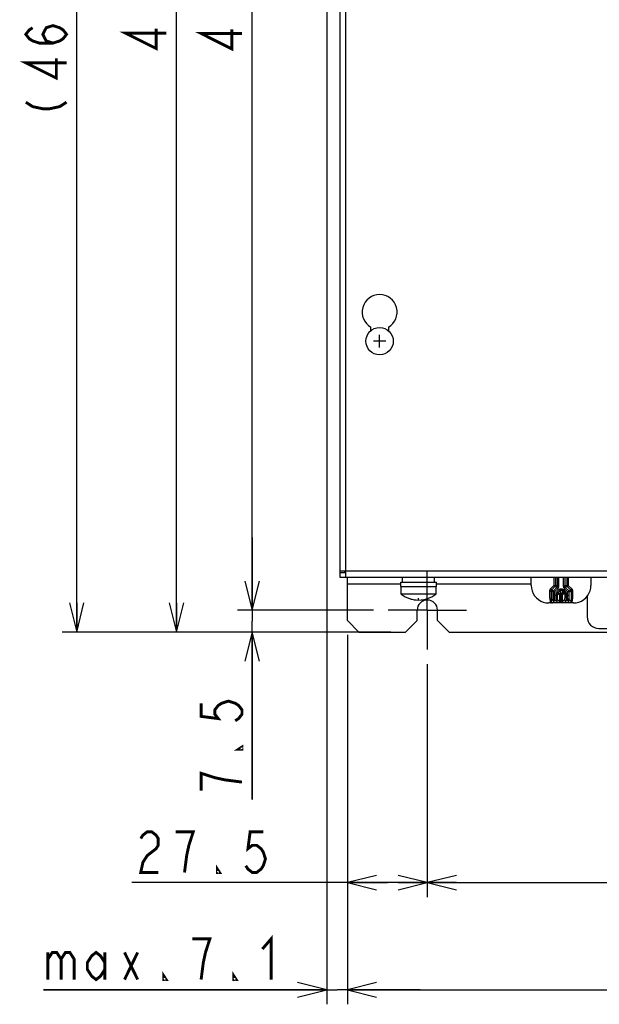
# Model space of a CAD drawing. Extents: x 30 to 410, y 34 to 287.
# Tile 10 of 50: x 30 to 70, y 125 to 193. Entities that reach past the tile are written whole.
import ezdxf

# ---------------------------------------------------------------- set-up
doc = ezdxf.new("R2010")
doc.units = 0
doc.header["$LTSCALE"] = 23.1
doc.linetypes.add('CENTER', pattern=[0.6, 0.375, -0.075, 0.075, -0.075])
doc.layers.get('0').update_dxf_attribs({"linetype": 'CONTINUOUS'})
for name, color, linetype in [('ALL_CURVE', 7, 'CONTINUOUS'), ('ALL_DIM', 7, 'CONTINUOUS'), ('DEFAULT_1', 7, 'CENTER')]:
    doc.layers.add(name, color=color, linetype=linetype)
doc.dimstyles.get("Standard").update_dxf_attribs({"dimtxt": 2.5, "dimasz": 2.5, "dimexe": 1.25, "dimexo": 0.625, "dimtad": 1, "dimcen": 2.5, "dimazin": 3, "dimtfac": 1, "dimtmove": 0, "dimatfit": 3})

# ---------------------------------------------------------------- blocks, each defined once
blk = doc.blocks.new('_OPEN')
at = {"color": 0, "linetype": 'BYBLOCK'}
for p, q in [((0, 0), (-1, 0.25)), ((-1, -0.25), (0, 0)), ((-1, 0), (0, 0))]:
    blk.add_line(p, q, dxfattribs=at)
blk = doc.blocks.new('*D0')
at = {"layer": 'ALL_DIM', "color": 2, "linetype": 'CONTINUOUS'}
for p, q in [((54.345, 239.205), (44.998, 239.205)), ((45.998, 239.205), (45.998, 195.705)), ((45.998, 152.205), (45.998, 195.705)), ((54.345, 152.205), (44.998, 152.205))]:
    blk.add_line(p, q, dxfattribs=at)
at = {"layer": 'ALL_DIM', "color": 2, "linetype": 'CONTINUOUS', "xscale": 2, "yscale": 2, "zscale": 2}
for p, rotation in [((45.998, 239.205), 90), ((45.998, 152.205), 270)]:
    blk.add_blockref('_OPEN', p, dxfattribs=dict(at, rotation=rotation))
blk = doc.blocks.new('*D2')
at = {"layer": 'ALL_DIM', "color": 2, "linetype": 'CONTINUOUS'}
for p, q in [((45.998, 152.205), (45.998, 157.205)), ((45.998, 157.205), (45.998, 151.455)), ((54.345, 152.205), (44.998, 152.205)), ((45.998, 139.187), (45.998, 151.455)), ((55.545, 150.705), (44.998, 150.705)), ((45.998, 150.705), (45.998, 139.187))]:
    blk.add_line(p, q, dxfattribs=at)
at = {"layer": 'ALL_DIM', "color": 2, "linetype": 'CONTINUOUS', "xscale": 2, "yscale": 2, "zscale": 2}
for p, rotation in [((45.998, 152.205), 270), ((45.998, 150.705), 90)]:
    blk.add_blockref('_OPEN', p, dxfattribs=dict(at, rotation=rotation))
blk = doc.blocks.new('*D3')
at = {"layer": 'ALL_DIM', "color": 2, "linetype": 'CONTINUOUS'}
for p, q in [((52.345, 240.705), (39.792, 240.705)), ((40.792, 240.705), (40.792, 195.705)), ((40.792, 150.705), (40.792, 195.705)), ((52.345, 150.705), (39.792, 150.705))]:
    blk.add_line(p, q, dxfattribs=at)
at = {"layer": 'ALL_DIM', "color": 2, "linetype": 'CONTINUOUS', "xscale": 2, "yscale": 2, "zscale": 2}
for p, rotation in [((40.792, 240.705), 90), ((40.792, 150.705), 270)]:
    blk.add_blockref('_OPEN', p, dxfattribs=dict(at, rotation=rotation))
blk = doc.blocks.new('*D4')
at = {"layer": 'ALL_DIM', "color": 2, "linetype": 'CONTINUOUS'}
for p, q in [((55.145, 243.345), (32.93, 243.345)), ((33.93, 243.345), (33.93, 197.025)), ((33.93, 150.705), (33.93, 197.025)), ((52.345, 150.705), (32.93, 150.705))]:
    blk.add_line(p, q, dxfattribs=at)
at = {"layer": 'ALL_DIM', "color": 2, "linetype": 'CONTINUOUS', "xscale": 2, "yscale": 2, "zscale": 2}
for p, rotation in [((33.93, 243.345), 90), ((33.93, 150.705), 270)]:
    blk.add_blockref('_OPEN', p, dxfattribs=dict(at, rotation=rotation))
blk = doc.blocks.new('*D5')
at = {"layer": 'ALL_DIM', "color": 2, "linetype": 'CONTINUOUS'}
for p, q in [((58.045, 148.505), (58.045, 132.476)), ((102.045, 148.505), (102.045, 132.476)), ((58.045, 133.476), (80.045, 133.476)), ((102.045, 133.476), (80.045, 133.476))]:
    blk.add_line(p, q, dxfattribs=at)
at = {"layer": 'ALL_DIM', "color": 2, "linetype": 'CONTINUOUS', "xscale": 2, "yscale": 2, "zscale": 2, "rotation": 180}
blk.add_blockref('_OPEN', (58.045, 133.476), dxfattribs=at)
at = {"layer": 'ALL_DIM', "color": 2, "linetype": 'CONTINUOUS', "xscale": 2, "yscale": 2, "zscale": 2}
blk.add_blockref('_OPEN', (102.045, 133.476), dxfattribs=at)
blk = doc.blocks.new('*D6')
at = {"layer": 'ALL_DIM', "color": 2, "linetype": 'CONTINUOUS'}
for p, q in [((52.545, 150.505), (52.545, 132.476)), ((58.045, 148.505), (58.045, 132.476)), ((55.295, 133.476), (37.732, 133.476)), ((52.545, 133.476), (55.295, 133.476)), ((58.045, 133.476), (55.295, 133.476))]:
    blk.add_line(p, q, dxfattribs=at)
at = {"layer": 'ALL_DIM', "color": 2, "linetype": 'CONTINUOUS', "xscale": 2, "yscale": 2, "zscale": 2, "rotation": 180}
blk.add_blockref('_OPEN', (52.545, 133.476), dxfattribs=at)
at = {"layer": 'ALL_DIM', "color": 2, "linetype": 'CONTINUOUS', "xscale": 2, "yscale": 2, "zscale": 2}
blk.add_blockref('_OPEN', (58.045, 133.476), dxfattribs=at)
blk = doc.blocks.new('*D8')
at = {"layer": 'ALL_DIM', "color": 2, "linetype": 'CONTINUOUS'}
for p, q in [((52.545, 150.505), (52.545, 125.114)), ((107.545, 150.505), (107.545, 125.114)), ((52.545, 126.114), (80.045, 126.114)), ((107.545, 126.114), (80.045, 126.114))]:
    blk.add_line(p, q, dxfattribs=at)
at = {"layer": 'ALL_DIM', "color": 2, "linetype": 'CONTINUOUS', "xscale": 2, "yscale": 2, "zscale": 2, "rotation": 180}
blk.add_blockref('_OPEN', (52.545, 126.114), dxfattribs=at)
at = {"layer": 'ALL_DIM', "color": 2, "linetype": 'CONTINUOUS', "xscale": 2, "yscale": 2, "zscale": 2}
blk.add_blockref('_OPEN', (107.545, 126.114), dxfattribs=at)
blk = doc.blocks.new('*D9')
at = {"layer": 'ALL_DIM', "color": 2, "linetype": 'CONTINUOUS'}
for p, q in [((51.125, 203.065), (51.125, 125.114)), ((52.545, 150.505), (52.545, 125.114)), ((51.125, 126.114), (31.65, 126.114)), ((31.65, 126.114), (51.835, 126.114)), ((57.545, 126.114), (51.835, 126.114)), ((52.545, 126.114), (57.545, 126.114))]:
    blk.add_line(p, q, dxfattribs=at)
at = {"layer": 'ALL_DIM', "color": 2, "linetype": 'CONTINUOUS', "xscale": 2, "yscale": 2, "zscale": 2}
blk.add_blockref('_OPEN', (51.125, 126.114), dxfattribs=at)
at = {"layer": 'ALL_DIM', "color": 2, "linetype": 'CONTINUOUS', "xscale": 2, "yscale": 2, "zscale": 2, "rotation": 180}
blk.add_blockref('_OPEN', (52.545, 126.114), dxfattribs=at)

msp = doc.modelspace()

# ---------------------------------------------------------------- linework, layer by layer
at = {"color": 3, "linetype": 'CONTINUOUS'}
for p, q in [((52.445, 154.485), (52.445, 236.925)), ((52.025, 203.945), (52.025, 154.805)), ((54.165, 171.428), (54.165, 171.666)), ((55.365, 171.666), (55.365, 171.428)), ((52.025, 154.905), (108.065, 154.905)), ((52.025, 154.485), (108.065, 154.485)), ((52.545, 151.505), (52.545, 154.445)), ((65.195, 154.445), (52.545, 154.445)), ((56.225, 153.985), (52.545, 153.985)), ((65.195, 153.985), (58.665, 153.985)), ((57.345, 151.505), (57.345, 152.205)), ((58.745, 151.505), (58.745, 152.205)), ((52.545, 151.505), (53.345, 150.705)), ((56.545, 150.705), (57.345, 151.505)), ((58.745, 151.505), (59.545, 150.705)), ((53.345, 150.705), (56.545, 150.705)), ((59.545, 150.705), (100.545, 150.705))]:
    msp.add_line(p, q, dxfattribs=at)
at = {"color": 7, "linetype": 'CONTINUOUS'}
for p, q in [((52.025, 154.805), (52.025, 154.485)), ((52.025, 154.805), (52.445, 154.805)), ((52.345, 154.905), (52.345, 154.805)), ((52.545, 154.485), (52.545, 154.445)), ((53.345, 154.485), (53.345, 154.445)), ((56.345, 154.125), (56.345, 154.445)), ((58.145, 154.485), (58.145, 154.445)), ((58.545, 154.125), (58.545, 154.445)), ((58.945, 154.485), (58.945, 154.445)), ((60.345, 154.445), (60.345, 154.485)), ((65.195, 153.905), (65.195, 154.485)), ((65.423, 154.485), (65.423, 154.48)), ((65.423, 154.48), (65.473, 154.48)), ((65.473, 154.48), (65.473, 154.485)), ((65.679, 154.485), (65.682, 154.48)), ((65.682, 154.48), (65.74, 154.48)), ((65.74, 154.48), (65.738, 154.485)), ((66.007, 154.485), (66.007, 154.48)), ((66.007, 154.48), (66.307, 154.48)), ((66.307, 154.48), (66.307, 154.485)), ((66.423, 154.485), (66.423, 154.48)), ((66.423, 154.48), (66.473, 154.48)), ((66.473, 154.48), (66.473, 154.485)), ((66.753, 154.485), (66.753, 153.905)), ((66.853, 154.485), (66.853, 153.905)), ((66.993, 153.848), (66.993, 154.485)), ((67.093, 153.848), (67.093, 154.485)), ((67.397, 154.485), (67.397, 153.848)), ((67.497, 154.485), (67.497, 153.848)), ((67.636, 154.485), (67.636, 153.905)), ((67.736, 154.485), (67.736, 153.905)), ((67.955, 154.485), (67.983, 154.48)), ((67.983, 154.48), (68.05, 154.48)), ((68.05, 154.48), (68.077, 154.485)), ((68.441, 154.485), (68.441, 154.48)), ((68.441, 154.48), (68.741, 154.48)), ((68.741, 154.48), (68.741, 154.485)), ((68.808, 154.485), (68.808, 154.48)), ((68.808, 154.48), (69.108, 154.48)), ((69.108, 154.48), (69.108, 154.485)), ((69.295, 154.485), (69.295, 153.905)), ((56.225, 153.825), (56.225, 154.125)), ((56.225, 154.125), (58.665, 154.125)), ((56.225, 153.825), (58.665, 153.825)), ((56.245, 153.315), (56.245, 153.825)), ((58.645, 153.315), (58.645, 153.825)), ((58.665, 153.825), (58.665, 154.125)), ((66.753, 153.905), (66.512, 153.664)), ((66.512, 153.664), (66.583, 153.593)), ((66.824, 153.835), (66.583, 153.593)), ((66.722, 153.535), (66.964, 153.777)), ((66.791, 153.868), (66.824, 153.835)), ((66.793, 153.465), (67.034, 153.706)), ((66.964, 153.777), (66.824, 153.835)), ((66.993, 153.848), (66.853, 153.905)), ((66.964, 153.777), (67.034, 153.706)), ((66.993, 153.848), (67.093, 153.848)), ((67.497, 153.848), (67.397, 153.848)), ((67.526, 153.777), (67.455, 153.706)), ((67.697, 153.465), (67.455, 153.706)), ((67.636, 153.905), (67.497, 153.848)), ((67.665, 153.835), (67.526, 153.777)), ((67.767, 153.535), (67.526, 153.777)), ((67.665, 153.835), (67.907, 153.593)), ((67.736, 153.905), (67.978, 153.664)), ((67.907, 153.593), (67.978, 153.664)), ((58.645, 153.315), (56.245, 153.315)), ((58.637, 153.299), (56.253, 153.299)), ((66.453, 153.523), (66.553, 153.523)), ((66.693, 153.465), (66.553, 153.523)), ((66.553, 153.523), (66.553, 153.398)), ((66.722, 153.535), (66.583, 153.593)), ((66.693, 153.465), (66.793, 153.465)), ((66.693, 153.242), (66.693, 153.465)), ((66.693, 153.242), (66.997, 153.242)), ((66.722, 153.535), (66.793, 153.465)), ((66.793, 153.242), (66.793, 153.465)), ((66.897, 153.339), (66.997, 153.339)), ((66.897, 153.242), (66.897, 153.339)), ((66.955, 153.48), (67.103, 153.629)), ((66.955, 153.48), (67.026, 153.41)), ((66.997, 153.339), (67.136, 153.281)), ((66.997, 153.242), (66.997, 153.339)), ((67.026, 153.41), (67.174, 153.558)), ((67.026, 153.41), (67.165, 153.352)), ((67.103, 153.629), (67.174, 153.558)), ((67.136, 153.281), (67.174, 153.281)), ((67.136, 152.991), (67.136, 152.887)), ((67.174, 153.361), (67.165, 153.352)), ((67.174, 153.558), (67.174, 153.361)), ((67.245, 153.29), (67.236, 153.281)), ((67.253, 153.281), (67.245, 153.29)), ((67.253, 153.123), (67.253, 153.281)), ((67.386, 153.629), (67.315, 153.558)), ((67.315, 153.558), (67.464, 153.41)), ((67.315, 153.558), (67.315, 153.361)), ((67.324, 153.352), (67.315, 153.361)), ((67.464, 153.41), (67.324, 153.352)), ((67.493, 153.339), (67.353, 153.281)), ((67.353, 153.199), (67.353, 153.281)), ((67.353, 153.053), (67.353, 153.199)), ((67.353, 152.935), (67.353, 153.053)), ((67.386, 153.629), (67.534, 153.48)), ((67.534, 153.48), (67.464, 153.41)), ((67.593, 153.339), (67.493, 153.339)), ((67.493, 153.339), (67.493, 153.242)), ((67.493, 153.242), (67.797, 153.242)), ((67.593, 153.339), (67.593, 153.242)), ((67.697, 153.465), (67.767, 153.535)), ((67.797, 153.465), (67.697, 153.465)), ((67.697, 153.242), (67.697, 153.465)), ((67.767, 153.535), (67.907, 153.593)), ((67.797, 153.465), (67.936, 153.523)), ((67.797, 153.242), (67.797, 153.465)), ((67.936, 153.523), (68.036, 153.523)), ((69.045, 153.176), (69.045, 151.745)), ((67.434, 152.705), (66.395, 152.705)), ((66.553, 152.806), (66.688, 152.942)), ((66.652, 152.705), (66.788, 152.842)), ((66.902, 152.842), (66.788, 152.842)), ((67.038, 152.705), (66.902, 152.842)), ((67.137, 152.807), (67.002, 152.942)), ((67.05, 152.706), (67.038, 152.705)), ((67.136, 152.887), (67.137, 152.807)), ((67.488, 152.942), (67.353, 152.807)), ((67.452, 152.705), (67.434, 152.705)), ((67.588, 152.842), (67.452, 152.705)), ((68.095, 152.705), (67.452, 152.705)), ((67.702, 152.842), (67.588, 152.842)), ((67.838, 152.705), (67.702, 152.842)), ((67.937, 152.806), (67.802, 152.942)), ((67.857, 152.706), (67.838, 152.705)), ((67.87, 152.706), (67.857, 152.706)), ((69.845, 150.945), (90.245, 150.945))]:
    msp.add_line(p, q, dxfattribs=at)
for points in [[(65.195, 153.905), (65.21, 153.718), (65.254, 153.534), (65.326, 153.361), (65.424, 153.2), (65.546, 153.057), (65.689, 152.935), (65.85, 152.836), (66.024, 152.764), (66.207, 152.72), (66.395, 152.705)], [(66.512, 153.664), (66.502, 153.654), (66.493, 153.642), (66.485, 153.631), (66.478, 153.618), (66.471, 153.606), (66.466, 153.593), (66.461, 153.579), (66.458, 153.565), (66.455, 153.551), (66.454, 153.537), (66.453, 153.523)], [(66.753, 153.905), (66.778, 153.912), (66.802, 153.915), (66.822, 153.916), (66.839, 153.914), (66.849, 153.911), (66.853, 153.905)], [(66.753, 153.905), (66.759, 153.897), (66.768, 153.888), (66.78, 153.878), (66.791, 153.868)], [(66.853, 153.905), (66.852, 153.89), (66.848, 153.875), (66.842, 153.86), (66.834, 153.847), (66.824, 153.835)], [(66.964, 153.777), (66.976, 153.792), (66.985, 153.809), (66.991, 153.828), (66.993, 153.848)], [(67.034, 153.706), (67.059, 153.736), (67.078, 153.771), (67.089, 153.809), (67.093, 153.848)], [(67.103, 153.629), (67.138, 153.657), (67.179, 153.676), (67.223, 153.686), (67.267, 153.686), (67.311, 153.676), (67.351, 153.657), (67.386, 153.629)], [(67.397, 153.848), (67.4, 153.808), (67.412, 153.771), (67.43, 153.736), (67.455, 153.706)], [(67.497, 153.848), (67.498, 153.828), (67.504, 153.809), (67.513, 153.792), (67.526, 153.777)], [(67.636, 153.905), (67.64, 153.911), (67.651, 153.915), (67.667, 153.917), (67.688, 153.916), (67.712, 153.912), (67.736, 153.905)], [(67.636, 153.905), (67.637, 153.89), (67.641, 153.875), (67.647, 153.86), (67.655, 153.847), (67.665, 153.835)], [(67.665, 153.835), (67.699, 153.868), (67.713, 153.881), (67.727, 153.894), (67.736, 153.905)], [(67.978, 153.664), (67.987, 153.654), (67.996, 153.642), (68.004, 153.631), (68.012, 153.618), (68.018, 153.606), (68.024, 153.592), (68.028, 153.579), (68.032, 153.565), (68.034, 153.551), (68.036, 153.537), (68.036, 153.523)], [(68.095, 152.705), (68.283, 152.72), (68.466, 152.764), (68.64, 152.836), (68.8, 152.935), (68.943, 153.057), (69.066, 153.2), (69.164, 153.361), (69.236, 153.534), (69.28, 153.718), (69.295, 153.905)], [(66.453, 153.523), (66.453, 153.398), (66.453, 153.282), (66.455, 153.176), (66.458, 153.082), (66.464, 152.999), (66.473, 152.927), (66.483, 152.864), (66.495, 152.806)], [(66.583, 153.593), (66.578, 153.588), (66.573, 153.583), (66.569, 153.577), (66.566, 153.571), (66.562, 153.564), (66.56, 153.558), (66.557, 153.551), (66.556, 153.544), (66.554, 153.537), (66.554, 153.53), (66.553, 153.523)], [(66.553, 153.398), (66.553, 153.176), (66.553, 153.082), (66.553, 152.999), (66.553, 152.927), (66.553, 152.864), (66.553, 152.806)], [(66.688, 152.942), (66.689, 152.948), (66.69, 152.966), (66.691, 152.994), (66.692, 153.031), (66.692, 153.077), (66.693, 153.128), (66.693, 153.184), (66.693, 153.242)], [(66.693, 153.465), (66.694, 153.476), (66.696, 153.487), (66.699, 153.499), (66.705, 153.512), (66.712, 153.524), (66.722, 153.535)], [(66.788, 152.842), (66.789, 152.851), (66.79, 152.874), (66.791, 152.912), (66.792, 152.961), (66.792, 153.022), (66.793, 153.09), (66.793, 153.164), (66.793, 153.242)], [(66.897, 153.339), (66.9, 153.378), (66.912, 153.416), (66.93, 153.45), (66.955, 153.48)], [(66.902, 152.842), (66.901, 152.851), (66.9, 152.874), (66.899, 152.912), (66.898, 152.961), (66.897, 153.022), (66.897, 153.09), (66.897, 153.165), (66.897, 153.242)], [(66.997, 153.339), (66.998, 153.359), (67.004, 153.377), (67.013, 153.395), (67.026, 153.41)], [(67.002, 152.942), (67.001, 152.948), (67, 152.966), (66.999, 152.994), (66.998, 153.031), (66.997, 153.077), (66.997, 153.128), (66.997, 153.184), (66.997, 153.242)], [(67.165, 153.352), (67.155, 153.34), (67.147, 153.327), (67.141, 153.312), (67.137, 153.297), (67.136, 153.281)], [(67.136, 153.281), (67.136, 153.199), (67.136, 153.123), (67.136, 152.991)], [(67.165, 153.352), (67.17, 153.353), (67.178, 153.35), (67.188, 153.343), (67.199, 153.333)], [(67.174, 153.558), (67.192, 153.572), (67.212, 153.582), (67.234, 153.587), (67.256, 153.587), (67.278, 153.582), (67.298, 153.572), (67.315, 153.558)], [(67.315, 153.361), (67.3, 153.373), (67.283, 153.382), (67.264, 153.388), (67.245, 153.39), (67.225, 153.388), (67.207, 153.382), (67.189, 153.373), (67.174, 153.361)], [(67.174, 153.361), (67.19, 153.345), (67.199, 153.333)], [(67.174, 153.281), (67.191, 153.281), (67.208, 153.28), (67.224, 153.28), (67.236, 153.281)], [(67.199, 153.333), (67.21, 153.325), (67.219, 153.314), (67.228, 153.304), (67.237, 153.296), (67.245, 153.29)], [(67.199, 153.333), (67.212, 153.318), (67.225, 153.301), (67.236, 153.281)], [(67.236, 153.281), (67.236, 153.123), (67.235, 153.053), (67.233, 152.991), (67.229, 152.935), (67.223, 152.887), (67.215, 152.845), (67.207, 152.807)], [(67.297, 153.327), (67.282, 153.314), (67.264, 153.301), (67.245, 153.29)], [(67.297, 153.327), (67.288, 153.316), (67.278, 153.307), (67.268, 153.298), (67.26, 153.289), (67.253, 153.281)], [(67.353, 153.281), (67.349, 153.276), (67.339, 153.273), (67.322, 153.271), (67.301, 153.272), (67.278, 153.275), (67.253, 153.281)], [(67.283, 152.807), (67.274, 152.845), (67.267, 152.887), (67.261, 152.935), (67.257, 152.99), (67.254, 153.053), (67.253, 153.123)], [(67.315, 153.361), (67.316, 153.356), (67.314, 153.348), (67.307, 153.338), (67.297, 153.327)], [(67.324, 153.352), (67.309, 153.336), (67.297, 153.327)], [(67.353, 153.281), (67.352, 153.297), (67.348, 153.312), (67.342, 153.327), (67.334, 153.34), (67.324, 153.352)], [(67.464, 153.41), (67.476, 153.395), (67.485, 153.377), (67.491, 153.359), (67.493, 153.339)], [(67.493, 153.242), (67.493, 153.184), (67.493, 153.128), (67.492, 153.077), (67.492, 153.031), (67.491, 152.994), (67.49, 152.966), (67.489, 152.948), (67.488, 152.942)], [(67.534, 153.48), (67.559, 153.45), (67.578, 153.416), (67.589, 153.378), (67.593, 153.339)], [(67.593, 153.242), (67.593, 153.165), (67.593, 153.09), (67.592, 153.022), (67.592, 152.961), (67.591, 152.912), (67.59, 152.874), (67.589, 152.851), (67.588, 152.842)], [(67.702, 152.842), (67.701, 152.851), (67.7, 152.874), (67.699, 152.912), (67.698, 152.961), (67.697, 153.022), (67.697, 153.09), (67.697, 153.165), (67.697, 153.242)], [(67.797, 153.465), (67.796, 153.476), (67.794, 153.488), (67.79, 153.5), (67.784, 153.512), (67.777, 153.524), (67.767, 153.535)], [(67.802, 152.942), (67.801, 152.948), (67.8, 152.966), (67.799, 152.994), (67.798, 153.031), (67.797, 153.077), (67.797, 153.128), (67.797, 153.184), (67.797, 153.242)], [(67.907, 153.593), (67.912, 153.588), (67.916, 153.583), (67.92, 153.577), (67.924, 153.571), (67.927, 153.564), (67.93, 153.558), (67.932, 153.551), (67.934, 153.544), (67.935, 153.537), (67.936, 153.53), (67.936, 153.523)], [(67.936, 153.523), (67.936, 153.398), (67.936, 153.176)], [(67.936, 153.176), (67.936, 153.082), (67.936, 152.999), (67.937, 152.927), (67.937, 152.864), (67.937, 152.806)], [(68.036, 153.523), (68.036, 153.398), (68.036, 153.282), (68.035, 153.176), (68.031, 153.082), (68.025, 152.999), (68.017, 152.927), (68.007, 152.864), (67.995, 152.806)], [(66.495, 152.806), (66.512, 152.81), (66.528, 152.812), (66.541, 152.812), (66.55, 152.81), (66.553, 152.806)], [(66.495, 152.806), (66.498, 152.793), (66.503, 152.781), (66.508, 152.769), (66.514, 152.759), (66.52, 152.749), (66.527, 152.74), (66.535, 152.731), (66.544, 152.723), (66.554, 152.716), (66.564, 152.71), (66.574, 152.705)], [(66.553, 152.806), (66.553, 152.798), (66.554, 152.79), (66.556, 152.782), (66.558, 152.774), (66.561, 152.766), (66.564, 152.759), (66.568, 152.752), (66.573, 152.745), (66.579, 152.738), (66.585, 152.732), (66.591, 152.727)], [(66.591, 152.727), (66.598, 152.721), (66.606, 152.717), (66.614, 152.713), (66.623, 152.71), (66.632, 152.708), (66.642, 152.706), (66.652, 152.705)], [(66.688, 152.942), (66.693, 152.911), (66.707, 152.883), (66.729, 152.861), (66.757, 152.847), (66.788, 152.842)], [(66.902, 152.842), (66.933, 152.847), (66.96, 152.861), (66.983, 152.883), (66.997, 152.911), (67.002, 152.942)], [(67.093, 152.723), (67.086, 152.718), (67.079, 152.715), (67.071, 152.712), (67.064, 152.709), (67.055, 152.707), (67.047, 152.706), (67.038, 152.705)], [(67.104, 152.705), (67.096, 152.706), (67.05, 152.706)], [(67.137, 152.807), (67.136, 152.798), (67.136, 152.79), (67.134, 152.783), (67.132, 152.776), (67.13, 152.769), (67.127, 152.762), (67.123, 152.756), (67.119, 152.749), (67.115, 152.743), (67.11, 152.738), (67.105, 152.732), (67.099, 152.727), (67.093, 152.723)], [(67.207, 152.807), (67.203, 152.793), (67.198, 152.781), (67.193, 152.769), (67.188, 152.759), (67.181, 152.749), (67.175, 152.74), (67.167, 152.732), (67.16, 152.724), (67.151, 152.717), (67.142, 152.711), (67.132, 152.705)], [(67.137, 152.807), (67.14, 152.811), (67.151, 152.813), (67.166, 152.813), (67.186, 152.811), (67.207, 152.807)], [(67.353, 152.807), (67.349, 152.811), (67.339, 152.813), (67.323, 152.813), (67.304, 152.811), (67.283, 152.807)], [(67.357, 152.705), (67.348, 152.711), (67.339, 152.717), (67.33, 152.724), (67.322, 152.732), (67.315, 152.74), (67.308, 152.749), (67.302, 152.759), (67.296, 152.769), (67.291, 152.781), (67.287, 152.793), (67.283, 152.807)], [(67.353, 152.807), (67.353, 152.845), (67.353, 152.935)], [(67.452, 152.705), (67.442, 152.706), (67.433, 152.707), (67.425, 152.709), (67.416, 152.712), (67.409, 152.716), (67.401, 152.72), (67.395, 152.724), (67.388, 152.729), (67.382, 152.735), (67.377, 152.741), (67.372, 152.747), (67.368, 152.753), (67.364, 152.76), (67.361, 152.767), (67.358, 152.774), (67.356, 152.782), (67.354, 152.79), (67.353, 152.798), (67.353, 152.807)], [(67.588, 152.842), (67.557, 152.847), (67.529, 152.861), (67.507, 152.883), (67.493, 152.911), (67.488, 152.942)], [(67.702, 152.842), (67.733, 152.847), (67.76, 152.861), (67.783, 152.883), (67.797, 152.911), (67.802, 152.942)], [(67.881, 152.716), (67.873, 152.712), (67.865, 152.709), (67.856, 152.707), (67.847, 152.706), (67.838, 152.705)], [(67.896, 152.725), (67.889, 152.72), (67.881, 152.716)], [(67.937, 152.806), (67.937, 152.798), (67.936, 152.79), (67.934, 152.783), (67.932, 152.775), (67.93, 152.768), (67.926, 152.761), (67.923, 152.754), (67.918, 152.748), (67.914, 152.741), (67.908, 152.735), (67.902, 152.73), (67.896, 152.725)], [(67.995, 152.806), (67.991, 152.793), (67.987, 152.781), (67.982, 152.769), (67.976, 152.759), (67.97, 152.749), (67.962, 152.74), (67.954, 152.731), (67.945, 152.723), (67.936, 152.716), (67.926, 152.71), (67.915, 152.705)], [(67.937, 152.806), (67.94, 152.81), (67.948, 152.812), (67.961, 152.812), (67.977, 152.81), (67.995, 152.806)]]:
    msp.add_lwpolyline(points, dxfattribs=at)
msp.add_circle((54.765, 170.705), 0.94, dxfattribs=at)
at = {"color": 3, "linetype": 'CONTINUOUS'}
for centre, radius, start, end in [((54.765, 172.705), 1.2, 300, 240), ((58.045, 152.205), 0.7, 0, 180)]:
    msp.add_arc(centre, radius, start, end, dxfattribs=at)
at = {"color": 7, "linetype": 'CONTINUOUS'}
for centre, radius, start, end in [((56.265, 153.315), 0.02, 180, 233.41893), ((57.445, 154.905), 2, 233.41893, 306.58107), ((58.625, 153.315), 0.02, 306.58107, 360), ((69.845, 151.745), 0.8, 180, 270)]:
    msp.add_arc(centre, radius, start, end, dxfattribs=at)
at = {"layer": 'ALL_CURVE', "color": 40, "linetype": 'CONTINUOUS'}
for p, q in [((55.195, 170.705), (54.335, 170.705)), ((54.765, 170.275), (54.765, 171.135)), ((57.445, 152.905), (57.445, 153.028))]:
    msp.add_line(p, q, dxfattribs=at)
msp.add_arc((57.445, 154.905), 2, 249.8182, 290.1818, dxfattribs=at)
at = {"layer": 'ALL_DIM', "color": 2, "linetype": 'CONTINUOUS', "const_width": 0.2}
for points in [[(32.296, 191.191), (31.83, 191.341), (31.596, 191.793), (31.83, 192.244), (32.296, 192.395), (32.763, 192.244), (32.996, 192.094), (33.23, 191.793), (32.996, 191.492), (32.763, 191.341), (32.296, 191.191), (31.363, 191.191), (30.896, 191.341), (30.663, 191.492), (30.43, 191.793), (30.663, 192.094), (30.896, 192.244)], [(40.092, 191.872), (37.292, 191.872), (39.392, 190.818), (39.392, 192.173)], [(45.298, 191.844), (42.498, 191.844), (44.598, 190.791), (44.598, 192.145)], [(33.23, 189.836), (30.43, 189.836), (32.53, 188.783), (32.53, 190.137)], [(30.43, 187.127), (30.896, 186.826), (31.596, 186.676), (32.063, 186.676), (32.763, 186.826), (33.23, 187.127)], [(42.498, 145.809), (42.498, 144.906), (43.664, 144.755), (43.431, 145.056), (43.431, 145.357), (43.664, 145.658), (43.898, 145.809), (44.364, 145.959), (44.831, 145.809), (45.064, 145.658), (45.298, 145.357), (45.298, 145.056), (45.064, 144.755), (44.831, 144.605)], [(45.298, 142.799), (45.298, 142.648), (45.064, 142.648), (45.298, 142.799)], [(45.298, 140.391), (44.131, 140.541), (43.431, 140.692), (42.964, 140.842), (42.498, 140.993), (42.498, 139.789)], [(38.334, 136.509), (38.484, 136.742), (38.785, 136.976), (39.086, 136.976), (39.387, 136.742), (39.538, 136.509), (39.538, 136.042), (39.387, 135.809), (39.086, 135.576), (38.785, 135.342), (38.484, 134.876), (38.334, 134.176), (39.538, 134.176)], [(41.344, 134.176), (41.494, 135.342), (41.645, 136.042), (41.795, 136.509), (41.946, 136.976), (40.742, 136.976)], [(46.762, 136.976), (45.859, 136.976), (45.708, 135.809), (46.009, 136.042), (46.31, 136.042), (46.611, 135.809), (46.762, 135.576), (46.912, 135.109), (46.762, 134.642), (46.611, 134.409), (46.31, 134.176), (46.009, 134.176), (45.708, 134.409), (45.558, 134.642)], [(43.752, 134.176), (43.601, 134.176), (43.601, 134.409), (43.752, 134.176)], [(42.787, 128.681), (43.088, 129.614), (41.884, 129.614)], [(46.7, 128.914), (47.302, 129.614), (47.302, 126.814)], [(31.951, 128.681), (31.951, 126.814)], [(31.951, 128.214), (32.252, 128.681), (32.553, 128.681), (32.854, 128.214), (32.854, 126.814)], [(32.854, 128.214), (33.155, 128.681), (33.456, 128.681), (33.757, 128.214), (33.757, 126.814)], [(35.864, 127.514), (35.563, 127.047), (35.262, 126.814), (34.961, 127.047), (34.66, 127.514), (34.66, 127.981), (34.961, 128.447), (35.262, 128.681), (35.563, 128.447), (35.864, 127.981)], [(35.864, 128.681), (35.864, 126.814)], [(37.219, 128.681), (38.122, 126.814)], [(37.219, 126.814), (38.122, 128.681)], [(42.486, 126.814), (42.637, 127.981), (42.787, 128.681)], [(40.078, 126.814), (39.928, 126.814), (39.928, 127.047), (40.078, 126.814)], [(44.894, 126.814), (44.744, 126.814), (44.744, 127.047), (44.894, 126.814)]]:
    msp.add_lwpolyline(points, dxfattribs=at)
at = {"layer": 'DEFAULT_1', "color": 7, "linetype": 'CENTER'}
for q in [(58.045, 154.905), (55.345, 152.205), (60.745, 152.205), (58.045, 149.505)]:
    msp.add_line((58.045, 152.205), q, dxfattribs=at)

# ---------------------------------------------------------------- dimensions: what is measured, and where the dimension line sits
at = {"layer": 'ALL_DIM', "color": 2, "linetype": 'CONTINUOUS'}
for base, p1, p2, angle, picture, middle in [((33.93, 243.345), (52.345, 150.705), (55.145, 243.345), 90, '*D4', (33.23, 185.773)), ((40.792, 240.705), (52.345, 150.705), (52.345, 240.705), 90, '*D3', (40.092, 190.216)), ((45.998, 152.205), (54.345, 239.205), (54.345, 152.205), 270, '*D0', (45.298, 190.189)), ((45.998, 150.705), (54.345, 152.205), (55.545, 150.705), 270, '*D2', (45.298, 139.187))]:
    dim = msp.add_linear_dim(base=base, p1=p1, p2=p2, angle=angle, dimstyle='Standard', dxfattribs=at)
    dim.commit()
    dim.dimension.update_dxf_attribs({"geometry": picture, "text_midpoint": middle, "dimtype": 128})
for base, p1, p2, picture, middle in [((52.545, 126.114), (51.125, 203.065), (52.545, 150.505), '*D9', (31.65, 126.814)), ((58.045, 133.476), (52.545, 150.505), (58.045, 148.505), '*D6', (37.732, 134.176)), ((107.545, 126.114), (52.545, 150.505), (107.545, 150.505), '*D8', (76.95, 126.814)), ((102.045, 133.476), (58.045, 148.505), (102.045, 148.505), '*D5', (76.49, 134.176))]:
    dim = msp.add_linear_dim(base=base, p1=p1, p2=p2, dimstyle='Standard', dxfattribs=at)
    dim.commit()
    dim.dimension.update_dxf_attribs({"geometry": picture, "text_midpoint": middle, "dimtype": 128})

doc.saveas('drawing.dxf')
